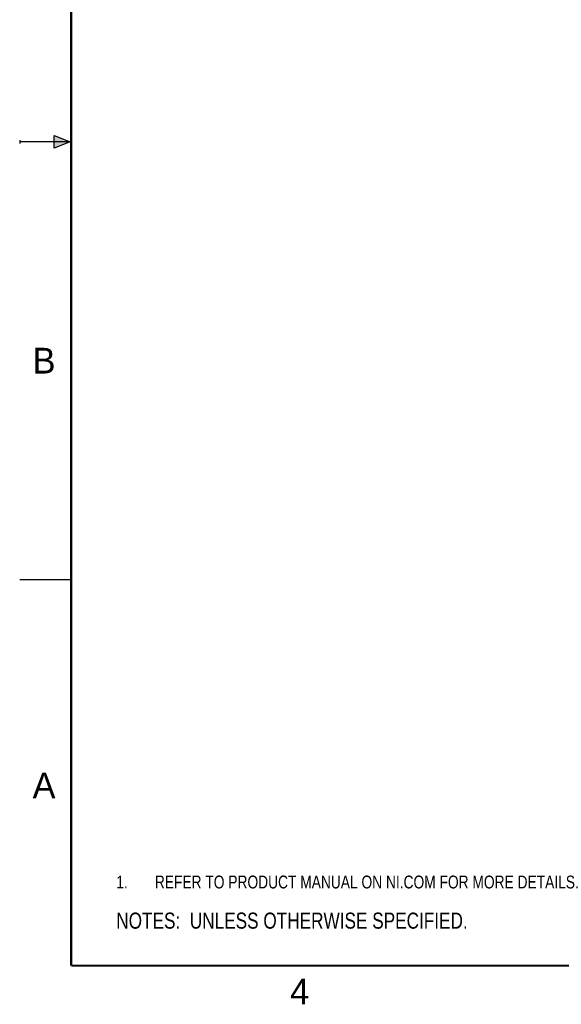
# Model space of a CAD drawing. Header units: inches. Extents: x 0 to 22, y 0 to 17.
# Tile 1 of 17: x 0 to 5.3, y 0.1 to 9.7. Entities that reach past the tile are written whole.
import ezdxf

# ---------------------------------------------------------------- set-up
doc = ezdxf.new("R2010")
doc.units = ezdxf.units.IN
doc.header["$LTSCALE"] = 1.21
doc.header["$MEASUREMENT"] = 0
doc.layers.get('0').update_dxf_attribs({"linetype": 'CONTINUOUS'})
doc.layers.add('DETAIL', color=7, linetype='CONTINUOUS')
doc.styles.get("Standard").update_dxf_attribs({"font": 'txt', "width": 0.8})
doc.styles.add('TEXTSTYLE_2', font='txt')

# ---------------------------------------------------------------- blocks, each defined once
blk = doc.blocks.new('NOTES_HEADER_BL0', base_point=(3.1215, 0.9375))
at = {"layer": 'DETAIL', "color": 2, "linetype": 'CONTINUOUS', "width": 0.8}
blk.add_text('NOTES:  UNLESS OTHERWISE SPECIFIED.', height=0.156, dxfattribs=at).set_placement((0.9375, 0.8595))
blk = doc.blocks.new('CUSTOM_NOTE_BL1', base_point=(3.6751, 1.3124))
at = {"layer": 'DETAIL', "color": 2, "linetype": 'CONTINUOUS', "width": 0.8}
for s, p in [('1.', (0.9376, 1.2498)), ('REFER TO PRODUCT MANUAL ON NI.COM FOR MORE DETAILS.', (1.3125, 1.25))]:
    blk.add_text(s, height=0.125, dxfattribs=at).set_placement(p)

msp = doc.modelspace()

# ---------------------------------------------------------------- hatches: boundary and pattern name
at = {"linetype": 'CONTINUOUS'}
msp.add_hatch(color=2, dxfattribs=at).paths.add_polyline_path([(0.3337, 8.5625), (0.49, 8.5), (0.3337, 8.4375)])

# ---------------------------------------------------------------- linework, layer by layer
at = {"color": 2, "linetype": 'CONTINUOUS'}
for p, q in [((0, 8.515), (0, 8.485)), ((0.3337, 8.4375), (0.3337, 8.5625)), ((0.3337, 8.5625), (0.49, 8.5)), ((0.49, 8.5), (0, 8.5)), ((0.49, 8.5), (0.3337, 8.4375)), ((0, 4.25), (0.5, 4.25))]:
    msp.add_line(p, q, dxfattribs=at)
at = {"color": 7, "linetype": 'CONTINUOUS', "const_width": 0.02}
for points in [[(0.5, 16.5), (0.5, 0.5)], [(0.5, 0.5), (21.5, 0.5)]]:
    msp.add_lwpolyline(points, dxfattribs=at)

# ---------------------------------------------------------------- block references
at = {"layer": 'DETAIL', "color": 2, "linetype": 'CONTINUOUS'}
for name, p in [('CUSTOM_NOTE_BL1', (3.6751, 1.3124)), ('NOTES_HEADER_BL0', (3.1215, 0.9375))]:
    msp.add_blockref(name, p, dxfattribs=at)

# ---------------------------------------------------------------- texts
at = {"color": 2, "linetype": 'CONTINUOUS', "char_height": 0.25, "width": 0.25, "attachment_point": 1, "line_spacing_factor": 0.9, "style": 'TEXTSTYLE_2'}
for s, insert in [('B', (0.125, 6.5)), ('A', (0.125, 2.375)), ('4', (2.625, 0.375))]:
    msp.add_mtext(s, dxfattribs=dict(at, insert=insert))

doc.saveas('drawing.dxf')
